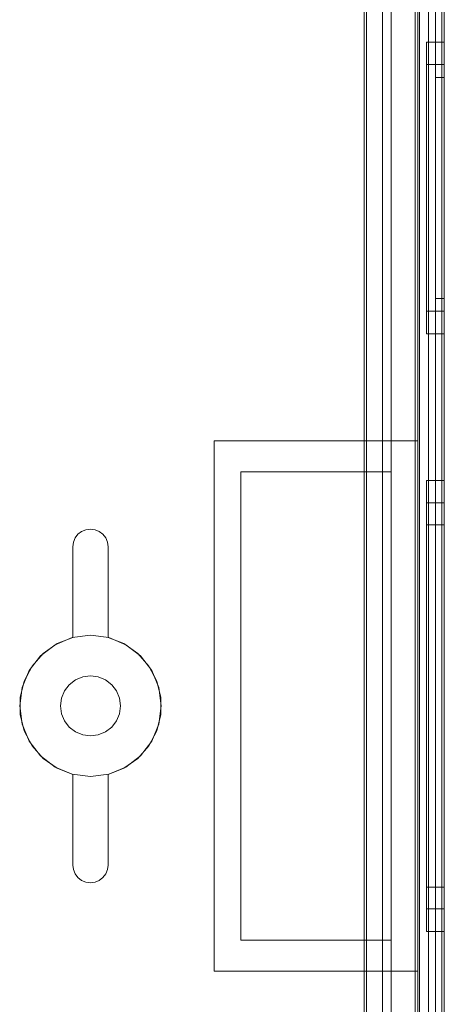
# Model space of a CAD drawing. Extents: x -620 to 300, y 62 to 1112.
# Tile 182 of 226: x 126.284 to 126.659, y 608.233 to 609.103. Entities that reach past the tile are written whole.
import ezdxf

# ---------------------------------------------------------------- set-up
doc = ezdxf.new("R2010")
doc.units = 0
doc.layers.get('0').update_dxf_attribs({"lineweight": 13})

# ---------------------------------------------------------------- blocks, each defined once
blk = doc.blocks.new('Referenz-A06CPVZML0')
at = {"color": 251, "linetype": 'ByBlock', "lineweight": 13, "ltscale": 0.13, "true_color": 0x636363}
for p, q in [((126.63297, 609.78559), (126.63297, 607.20747)), ((126.65866, 607.20747), (126.65866, 609.78559)), ((126.65641, 609.76972), (126.65641, 607.22466)), ((126.58793, 609.6508), (126.58793, 607.34226)), ((126.58991, 609.65278), (126.58991, 607.34028)), ((126.60397, 609.64809), (126.60397, 607.34497)), ((126.60397, 607.34497), (126.60397, 609.64809)), ((126.6446, 607.34497), (126.6446, 609.64809)), ((126.6446, 609.64809), (126.6446, 607.34497))]:
    blk.add_line(p, q, dxfattribs=at)
at = {"color": 9, "linetype": 'ByBlock', "lineweight": 13, "ltscale": 0.13, "true_color": 0xc1c9c4}
for p, q in [((126.63522, 609.78559), (126.63522, 608.73091)), ((126.63679, 609.78559), (126.63679, 607.20747)), ((126.65866, 607.20747), (126.65866, 609.78559)), ((126.65866, 607.20747), (126.65866, 609.78559)), ((126.65085, 609.69966), (126.65085, 608.49653)), ((126.65085, 609.69966), (126.65085, 608.49653)), ((126.65085, 609.69184), (126.65085, 607.30122)), ((126.65085, 607.30122), (126.65085, 609.69184)), ((126.65866, 608.49653), (126.65866, 609.69966)), ((126.65866, 609.69966), (126.65866, 608.49653)), ((126.65866, 607.30122), (126.65866, 609.69184)), ((126.65866, 609.69184), (126.65866, 607.30122)), ((126.61179, 609.64809), (126.61179, 607.34497)), ((126.63679, 607.34497), (126.63679, 609.64809)), ((126.58991, 609.52778), (126.58991, 608.70356)), ((126.61179, 608.70356), (126.61179, 609.52778)), ((126.58991, 608.70356), (126.58991, 609.51085)), ((126.65866, 609.08325), (126.64304, 609.08325)), ((126.64304, 609.08325), (126.64304, 609.07886)), ((126.64304, 609.08325), (126.64304, 609.07886)), ((126.65866, 609.07886), (126.65866, 609.08325)), ((126.65866, 609.08325), (126.65866, 609.07886)), ((126.64304, 609.07886), (126.64304, 609.06598)), ((126.64304, 609.07886), (126.64304, 609.06598)), ((126.65866, 609.06598), (126.65866, 609.07886)), ((126.65866, 609.07886), (126.65866, 609.06598)), ((126.64304, 609.06598), (126.64304, 609.0455)), ((126.64304, 609.06598), (126.64304, 609.0455)), ((126.65866, 609.0455), (126.65866, 609.06598)), ((126.65866, 609.06598), (126.65866, 609.0455)), ((126.65866, 609.06341), (126.64304, 609.06341)), ((126.64304, 609.06341), (126.64304, 609.05969)), ((126.64304, 609.06341), (126.64304, 609.05969)), ((126.64304, 609.05969), (126.64304, 609.0488)), ((126.64304, 609.05969), (126.64304, 609.0488)), ((126.65866, 609.06131), (126.65866, 609.06341)), ((126.65866, 609.06341), (126.65866, 609.06131)), ((126.65866, 609.05511), (126.65866, 609.06131)), ((126.65866, 609.06131), (126.65866, 609.05511)), ((126.64304, 609.0488), (126.64304, 609.03146)), ((126.64304, 609.0488), (126.64304, 609.03146)), ((126.65866, 609.052), (126.65085, 609.052)), ((126.65085, 609.052), (126.65085, 609.05012)), ((126.65085, 609.052), (126.65085, 609.05012)), ((126.65085, 609.05012), (126.65085, 609.04457)), ((126.65085, 609.05012), (126.65085, 609.04457)), ((126.65866, 609.04503), (126.65866, 609.05511)), ((126.65866, 609.05511), (126.65866, 609.04503)), ((126.65866, 609.05012), (126.65866, 609.052)), ((126.65866, 609.052), (126.65866, 609.05012)), ((126.65866, 609.04457), (126.65866, 609.05012)), ((126.65866, 609.05012), (126.65866, 609.04457)), ((126.64304, 609.0455), (126.64304, 609.0188)), ((126.64304, 609.0455), (126.64304, 609.0188)), ((126.65085, 609.04457), (126.65085, 609.03554)), ((126.65085, 609.04457), (126.65085, 609.03554)), ((126.65866, 609.0188), (126.65866, 609.0455)), ((126.65866, 609.0455), (126.65866, 609.0188)), ((126.65866, 609.03146), (126.65866, 609.04503)), ((126.65866, 609.04503), (126.65866, 609.03146)), ((126.65866, 609.03554), (126.65866, 609.04457)), ((126.65866, 609.04457), (126.65866, 609.03554)), ((126.64304, 609.03146), (126.64304, 609.00888)), ((126.64304, 609.03146), (126.64304, 609.00888)), ((126.65085, 609.03554), (126.65085, 609.0234)), ((126.65085, 609.03554), (126.65085, 609.0234)), ((126.65866, 609.0234), (126.65866, 609.03554)), ((126.65866, 609.03554), (126.65866, 609.0234)), ((126.65866, 609.01494), (126.65866, 609.03146)), ((126.65866, 609.03146), (126.65866, 609.01494)), ((126.65085, 609.0234), (126.65085, 609.0086)), ((126.65085, 609.0234), (126.65085, 609.0086)), ((126.65866, 609.0086), (126.65866, 609.0234)), ((126.65866, 609.0234), (126.65866, 609.0086)), ((126.64304, 609.0188), (126.64304, 608.98771)), ((126.64304, 609.0188), (126.64304, 608.98771)), ((126.65866, 608.98771), (126.65866, 609.0188)), ((126.65866, 609.0188), (126.65866, 608.98771)), ((126.65866, 608.99608), (126.65866, 609.01494)), ((126.65866, 609.01494), (126.65866, 608.99608)), ((126.64304, 609.00888), (126.64304, 608.98257)), ((126.64304, 609.00888), (126.64304, 608.98257)), ((126.65085, 609.0086), (126.65085, 608.99172)), ((126.65085, 609.0086), (126.65085, 608.99172)), ((126.65866, 608.99172), (126.65866, 609.0086)), ((126.65866, 609.0086), (126.65866, 608.99172)), ((126.65866, 608.97562), (126.65866, 608.99608)), ((126.65866, 608.99608), (126.65866, 608.97562)), ((126.64304, 608.98771), (126.64304, 608.95434)), ((126.64304, 608.98771), (126.64304, 608.95434)), ((126.65085, 608.99172), (126.65085, 608.9734)), ((126.65085, 608.99172), (126.65085, 608.9734)), ((126.65866, 608.9734), (126.65866, 608.99172)), ((126.65866, 608.99172), (126.65866, 608.9734)), ((126.65866, 608.95434), (126.65866, 608.98771)), ((126.65866, 608.98771), (126.65866, 608.95434)), ((126.64304, 608.98257), (126.64304, 608.95434)), ((126.64304, 608.98257), (126.64304, 608.95434)), ((126.65085, 608.9734), (126.65085, 608.95434)), ((126.65085, 608.9734), (126.65085, 608.95434)), ((126.65866, 608.95434), (126.65866, 608.97562)), ((126.65866, 608.97562), (126.65866, 608.95434)), ((126.65866, 608.95434), (126.65866, 608.9734)), ((126.65866, 608.9734), (126.65866, 608.95434)), ((126.64304, 608.95434), (126.64304, 608.92612)), ((126.64304, 608.95434), (126.64304, 608.92098)), ((126.64304, 608.95434), (126.64304, 608.92612)), ((126.64304, 608.95434), (126.64304, 608.92098)), ((126.65085, 608.95434), (126.65085, 608.93529)), ((126.65085, 608.95434), (126.65085, 608.93529)), ((126.65866, 608.93307), (126.65866, 608.95434)), ((126.65866, 608.92098), (126.65866, 608.95434)), ((126.65866, 608.93529), (126.65866, 608.95434)), ((126.65866, 608.95434), (126.65866, 608.93307)), ((126.65866, 608.95434), (126.65866, 608.92098)), ((126.65866, 608.95434), (126.65866, 608.93529)), ((126.65085, 608.93529), (126.65085, 608.91697)), ((126.65085, 608.93529), (126.65085, 608.91697)), ((126.65866, 608.91697), (126.65866, 608.93529)), ((126.65866, 608.93529), (126.65866, 608.91697)), ((126.64304, 608.92612), (126.64304, 608.89981)), ((126.64304, 608.92612), (126.64304, 608.89981)), ((126.65866, 608.91261), (126.65866, 608.93307)), ((126.65866, 608.93307), (126.65866, 608.91261)), ((126.64304, 608.92098), (126.64304, 608.88989)), ((126.64304, 608.92098), (126.64304, 608.88989)), ((126.65085, 608.91697), (126.65085, 608.90009)), ((126.65085, 608.91697), (126.65085, 608.90009)), ((126.65866, 608.88989), (126.65866, 608.92098)), ((126.65866, 608.92098), (126.65866, 608.88989)), ((126.65866, 608.90009), (126.65866, 608.91697)), ((126.65866, 608.91697), (126.65866, 608.90009)), ((126.65866, 608.89375), (126.65866, 608.91261)), ((126.65866, 608.91261), (126.65866, 608.89375)), ((126.64304, 608.89981), (126.64304, 608.87723)), ((126.64304, 608.89981), (126.64304, 608.87723)), ((126.65085, 608.90009), (126.65085, 608.88529)), ((126.65085, 608.90009), (126.65085, 608.88529)), ((126.65866, 608.88529), (126.65866, 608.90009)), ((126.65866, 608.90009), (126.65866, 608.88529)), ((126.65866, 608.87723), (126.65866, 608.89375)), ((126.65866, 608.89375), (126.65866, 608.87723)), ((126.64304, 608.88989), (126.64304, 608.86319)), ((126.64304, 608.88989), (126.64304, 608.86319)), ((126.65085, 608.88529), (126.65085, 608.87315)), ((126.65085, 608.88529), (126.65085, 608.87315)), ((126.65866, 608.86319), (126.65866, 608.88989)), ((126.65866, 608.88989), (126.65866, 608.86319)), ((126.65866, 608.87315), (126.65866, 608.88529)), ((126.65866, 608.88529), (126.65866, 608.87315)), ((126.64304, 608.87723), (126.64304, 608.85989)), ((126.64304, 608.87723), (126.64304, 608.85989)), ((126.65866, 608.86366), (126.65866, 608.87723)), ((126.65866, 608.87723), (126.65866, 608.86366)), ((126.65085, 608.87315), (126.65085, 608.86412)), ((126.65085, 608.87315), (126.65085, 608.86412)), ((126.65866, 608.86412), (126.65866, 608.87315)), ((126.65866, 608.87315), (126.65866, 608.86412)), ((126.64304, 608.86319), (126.64304, 608.84271)), ((126.64304, 608.86319), (126.64304, 608.84271)), ((126.64304, 608.85989), (126.64304, 608.849)), ((126.64304, 608.85989), (126.64304, 608.849)), ((126.65085, 608.86412), (126.65085, 608.85856)), ((126.65085, 608.86412), (126.65085, 608.85856)), ((126.65085, 608.85856), (126.65085, 608.85669)), ((126.65085, 608.85856), (126.65085, 608.85669)), ((126.65085, 608.85669), (126.65866, 608.85669)), ((126.65866, 608.85856), (126.65866, 608.86412)), ((126.65866, 608.86412), (126.65866, 608.85856)), ((126.65866, 608.85358), (126.65866, 608.86366)), ((126.65866, 608.86366), (126.65866, 608.85358)), ((126.65866, 608.84271), (126.65866, 608.86319)), ((126.65866, 608.86319), (126.65866, 608.84271)), ((126.65866, 608.85669), (126.65866, 608.85856)), ((126.65866, 608.85856), (126.65866, 608.85669)), ((126.64304, 608.849), (126.64304, 608.84528)), ((126.64304, 608.849), (126.64304, 608.84528)), ((126.65866, 608.84738), (126.65866, 608.85358)), ((126.65866, 608.85358), (126.65866, 608.84738)), ((126.65866, 608.84528), (126.65866, 608.84738)), ((126.65866, 608.84738), (126.65866, 608.84528)), ((126.64304, 608.84528), (126.65866, 608.84528)), ((126.64304, 608.84271), (126.64304, 608.82983)), ((126.64304, 608.84271), (126.64304, 608.82983)), ((126.65866, 608.82983), (126.65866, 608.84271)), ((126.65866, 608.84271), (126.65866, 608.82983)), ((126.64304, 608.82983), (126.64304, 608.82544)), ((126.64304, 608.82983), (126.64304, 608.82544)), ((126.65866, 608.82544), (126.65866, 608.82983)), ((126.65866, 608.82983), (126.65866, 608.82544)), ((126.64304, 608.82544), (126.65866, 608.82544)), ((126.45554, 608.73091), (126.54538, 608.73091)), ((126.45554, 608.49653), (126.45554, 608.73091)), ((126.45554, 608.73091), (126.45554, 608.73091)), ((126.45554, 608.73091), (126.54538, 608.73091)), ((126.45554, 608.49653), (126.45554, 608.73091)), ((126.54538, 608.73091), (126.63522, 608.73091)), ((126.54538, 608.73091), (126.63522, 608.73091)), ((126.63522, 608.73091), (126.63522, 608.49653)), ((126.63522, 608.73091), (126.63522, 608.73091)), ((126.63522, 608.73091), (126.63522, 608.49653)), ((126.47897, 608.70356), (126.58991, 608.70356)), ((126.47897, 608.2895), (126.47897, 608.70356)), ((126.47897, 608.70356), (126.47897, 608.2895)), ((126.54538, 608.70356), (126.47897, 608.70356)), ((126.47897, 608.70356), (126.47897, 608.70356)), ((126.58991, 608.70356), (126.54538, 608.70356)), ((126.61179, 608.70356), (126.58991, 608.70356)), ((126.58991, 608.70356), (126.61179, 608.70356)), ((126.58991, 608.70356), (126.58991, 608.70356)), ((126.61179, 608.2895), (126.61179, 608.70356)), ((126.61179, 608.70356), (126.61179, 608.70356)), ((126.65866, 608.69575), (126.64304, 608.69575)), ((126.64304, 608.69575), (126.64304, 608.68896)), ((126.64304, 608.69575), (126.64304, 608.68896)), ((126.65866, 608.68896), (126.65866, 608.69575)), ((126.65866, 608.69575), (126.65866, 608.68896)), ((126.64304, 608.68896), (126.64304, 608.66906)), ((126.64304, 608.68896), (126.64304, 608.66906)), ((126.65866, 608.66906), (126.65866, 608.68896)), ((126.65866, 608.68896), (126.65866, 608.66906)), ((126.65866, 608.67591), (126.64304, 608.67591)), ((126.64304, 608.67591), (126.64304, 608.66979)), ((126.64304, 608.67591), (126.64304, 608.66979)), ((126.65866, 608.66979), (126.65866, 608.67591)), ((126.65866, 608.67591), (126.65866, 608.66979)), ((126.64304, 608.66979), (126.64304, 608.65188)), ((126.64304, 608.66979), (126.64304, 608.65188)), ((126.64304, 608.66906), (126.64304, 608.6374)), ((126.64304, 608.66906), (126.64304, 608.6374)), ((126.65866, 608.65188), (126.65866, 608.66979)), ((126.65866, 608.66979), (126.65866, 608.65188)), ((126.65866, 608.6374), (126.65866, 608.66906)), ((126.65866, 608.66906), (126.65866, 608.6374)), ((126.65866, 608.65669), (126.64304, 608.65669)), ((126.64304, 608.65669), (126.64304, 608.65123)), ((126.64304, 608.65669), (126.64304, 608.65123)), ((126.65866, 608.65123), (126.65866, 608.65669)), ((126.65866, 608.65669), (126.65866, 608.65123)), ((126.33263, 608.64497), (126.33511, 608.64821)), ((126.33511, 608.64821), (126.33263, 608.64497)), ((126.33511, 608.64821), (126.33835, 608.65069)), ((126.33835, 608.65069), (126.33511, 608.64821)), ((126.33835, 608.65069), (126.34212, 608.65225)), ((126.34212, 608.65225), (126.33835, 608.65069)), ((126.34212, 608.65225), (126.34616, 608.65278)), ((126.34616, 608.65278), (126.34212, 608.65225)), ((126.34616, 608.65278), (126.35021, 608.65225)), ((126.35021, 608.65225), (126.34616, 608.65278)), ((126.35021, 608.65225), (126.35397, 608.65069)), ((126.35397, 608.65069), (126.35021, 608.65225)), ((126.35397, 608.65069), (126.35721, 608.64821)), ((126.35721, 608.64821), (126.35397, 608.65069)), ((126.35721, 608.64821), (126.35969, 608.64497)), ((126.35969, 608.64497), (126.35721, 608.64821)), ((126.64304, 608.65188), (126.64304, 608.62337)), ((126.64304, 608.65188), (126.64304, 608.62337)), ((126.64304, 608.65123), (126.64304, 608.63523)), ((126.64304, 608.65123), (126.64304, 608.63523)), ((126.65866, 608.62337), (126.65866, 608.65188)), ((126.65866, 608.65188), (126.65866, 608.62337)), ((126.65866, 608.63523), (126.65866, 608.65123)), ((126.65866, 608.65123), (126.65866, 608.63523)), ((126.33054, 608.63716), (126.33107, 608.6412)), ((126.33107, 608.6412), (126.33054, 608.63716)), ((126.33107, 608.6412), (126.33263, 608.64497)), ((126.33263, 608.64497), (126.33107, 608.6412)), ((126.35969, 608.64497), (126.36125, 608.6412)), ((126.36125, 608.6412), (126.35969, 608.64497)), ((126.36125, 608.6412), (126.36179, 608.63716)), ((126.36179, 608.63716), (126.36125, 608.6412)), ((126.33054, 608.55705), (126.33054, 608.63716)), ((126.33054, 608.63716), (126.33054, 608.55705)), ((126.33054, 608.63716), (126.33054, 608.63716)), ((126.36179, 608.63716), (126.36179, 608.55705)), ((126.36179, 608.55705), (126.36179, 608.63716)), ((126.36179, 608.63716), (126.36179, 608.63716)), ((126.64304, 608.6374), (126.64304, 608.59614)), ((126.64304, 608.6374), (126.64304, 608.59614)), ((126.64304, 608.63523), (126.64304, 608.60978)), ((126.64304, 608.63523), (126.64304, 608.60978)), ((126.65866, 608.59614), (126.65866, 608.6374)), ((126.65866, 608.6374), (126.65866, 608.59614)), ((126.65866, 608.60978), (126.65866, 608.63523)), ((126.65866, 608.63523), (126.65866, 608.60978)), ((126.64304, 608.62337), (126.64304, 608.58622)), ((126.64304, 608.62337), (126.64304, 608.58622)), ((126.65866, 608.58622), (126.65866, 608.62337)), ((126.65866, 608.62337), (126.65866, 608.58622)), ((126.64304, 608.60978), (126.64304, 608.57661)), ((126.64304, 608.60978), (126.64304, 608.57661)), ((126.65866, 608.57661), (126.65866, 608.60978)), ((126.65866, 608.60978), (126.65866, 608.57661)), ((126.64304, 608.59614), (126.64304, 608.54809)), ((126.64304, 608.59614), (126.64304, 608.54809)), ((126.65866, 608.54809), (126.65866, 608.59614)), ((126.65866, 608.59614), (126.65866, 608.54809)), ((126.64304, 608.58622), (126.64304, 608.54296)), ((126.64304, 608.58622), (126.64304, 608.54296)), ((126.65866, 608.54296), (126.65866, 608.58622)), ((126.65866, 608.58622), (126.65866, 608.54296)), ((126.64304, 608.57661), (126.64304, 608.53798)), ((126.64304, 608.57661), (126.64304, 608.53798)), ((126.65866, 608.53798), (126.65866, 608.57661)), ((126.65866, 608.57661), (126.65866, 608.53798)), ((126.30439, 608.54302), (126.31662, 608.55161)), ((126.31662, 608.55161), (126.30439, 608.54302)), ((126.32999, 608.5569), (126.31491, 608.55066)), ((126.32999, 608.5569), (126.31491, 608.55066)), ((126.31662, 608.55161), (126.33054, 608.55705)), ((126.33054, 608.55705), (126.31662, 608.55161)), ((126.34616, 608.55903), (126.32999, 608.5569)), ((126.34616, 608.55903), (126.32999, 608.5569)), ((126.33054, 608.55705), (126.33054, 608.55705)), ((126.36234, 608.5569), (126.34616, 608.55903)), ((126.36234, 608.5569), (126.34616, 608.55903)), ((126.36179, 608.55705), (126.3757, 608.55161)), ((126.3757, 608.55161), (126.36179, 608.55705)), ((126.36179, 608.55705), (126.36179, 608.55705)), ((126.37741, 608.55066), (126.36234, 608.5569)), ((126.37741, 608.55066), (126.36234, 608.5569)), ((126.3757, 608.55161), (126.38793, 608.54302)), ((126.38793, 608.54302), (126.3757, 608.55161)), ((126.29455, 608.53178), (126.30439, 608.54302)), ((126.30439, 608.54302), (126.29455, 608.53178)), ((126.31491, 608.55066), (126.30197, 608.54073)), ((126.31491, 608.55066), (126.30197, 608.54073)), ((126.39036, 608.54073), (126.37741, 608.55066)), ((126.39036, 608.54073), (126.37741, 608.55066)), ((126.38793, 608.54302), (126.39778, 608.53178)), ((126.39778, 608.53178), (126.38793, 608.54302)), ((126.64304, 608.54809), (126.64304, 608.49653)), ((126.64304, 608.54809), (126.64304, 608.49653)), ((126.64304, 608.54296), (126.64304, 608.49653)), ((126.64304, 608.54296), (126.64304, 608.49653)), ((126.65866, 608.49653), (126.65866, 608.54809)), ((126.65866, 608.54809), (126.65866, 608.49653)), ((126.65866, 608.49653), (126.65866, 608.54296)), ((126.65866, 608.54296), (126.65866, 608.49653)), ((126.30197, 608.54073), (126.29204, 608.52778)), ((126.30197, 608.54073), (126.29204, 608.52778)), ((126.40029, 608.52778), (126.39036, 608.54073)), ((126.40029, 608.52778), (126.39036, 608.54073)), ((126.64304, 608.53798), (126.64304, 608.49653)), ((126.64304, 608.53798), (126.64304, 608.49653)), ((126.65866, 608.49653), (126.65866, 608.53798)), ((126.65866, 608.53798), (126.65866, 608.49653)), ((126.29204, 608.52778), (126.28579, 608.51271)), ((126.29204, 608.52778), (126.28579, 608.51271)), ((126.28766, 608.51852), (126.29455, 608.53178)), ((126.29455, 608.53178), (126.28766, 608.51852)), ((126.39778, 608.53178), (126.40467, 608.51852)), ((126.40467, 608.51852), (126.39778, 608.53178)), ((126.40653, 608.51271), (126.40029, 608.52778)), ((126.40653, 608.51271), (126.40029, 608.52778)), ((126.28411, 608.504), (126.28766, 608.51852)), ((126.28766, 608.51852), (126.28411, 608.504)), ((126.33288, 608.51954), (126.32738, 608.51531)), ((126.32738, 608.51531), (126.33288, 608.51954)), ((126.33929, 608.52219), (126.33288, 608.51954)), ((126.33288, 608.51954), (126.33929, 608.52219)), ((126.34616, 608.52309), (126.33929, 608.52219)), ((126.33929, 608.52219), (126.34616, 608.52309)), ((126.35304, 608.52219), (126.34616, 608.52309)), ((126.34616, 608.52309), (126.35304, 608.52219)), ((126.35944, 608.51954), (126.35304, 608.52219)), ((126.35304, 608.52219), (126.35944, 608.51954)), ((126.36494, 608.51531), (126.35944, 608.51954)), ((126.35944, 608.51954), (126.36494, 608.51531)), ((126.40467, 608.51852), (126.40821, 608.504)), ((126.40821, 608.504), (126.40467, 608.51852)), ((126.28579, 608.51271), (126.28366, 608.49653)), ((126.28579, 608.51271), (126.28366, 608.49653)), ((126.32316, 608.50981), (126.3205, 608.50341)), ((126.3205, 608.50341), (126.32316, 608.50981)), ((126.32738, 608.51531), (126.32316, 608.50981)), ((126.32316, 608.50981), (126.32738, 608.51531)), ((126.36917, 608.50981), (126.36494, 608.51531)), ((126.36494, 608.51531), (126.36917, 608.50981)), ((126.37182, 608.50341), (126.36917, 608.50981)), ((126.36917, 608.50981), (126.37182, 608.50341)), ((126.40866, 608.49653), (126.40653, 608.51271)), ((126.40866, 608.49653), (126.40653, 608.51271)), ((126.28411, 608.48906), (126.28411, 608.504)), ((126.28411, 608.504), (126.28411, 608.48906)), ((126.3205, 608.50341), (126.3196, 608.49653)), ((126.3196, 608.49653), (126.3205, 608.50341)), ((126.37272, 608.49653), (126.37182, 608.50341)), ((126.37182, 608.50341), (126.37272, 608.49653)), ((126.40821, 608.504), (126.40821, 608.48906)), ((126.40821, 608.48906), (126.40821, 608.504)), ((126.28366, 608.49653), (126.28579, 608.48036)), ((126.28366, 608.49653), (126.28579, 608.48036)), ((126.3196, 608.49653), (126.3205, 608.48966)), ((126.3205, 608.48966), (126.3196, 608.49653)), ((126.37182, 608.48966), (126.37272, 608.49653)), ((126.37272, 608.49653), (126.37182, 608.48966)), ((126.40653, 608.48036), (126.40866, 608.49653)), ((126.40653, 608.48036), (126.40866, 608.49653)), ((126.45554, 608.26216), (126.45554, 608.49653)), ((126.45554, 608.26216), (126.45554, 608.49653)), ((126.63522, 608.49653), (126.63522, 608.26216)), ((126.63522, 608.49653), (126.63522, 608.26216)), ((126.64304, 608.49653), (126.64304, 608.45011)), ((126.64304, 608.49653), (126.64304, 608.44497)), ((126.64304, 608.49653), (126.64304, 608.45508)), ((126.64304, 608.49653), (126.64304, 608.45011)), ((126.64304, 608.49653), (126.64304, 608.44497)), ((126.64304, 608.49653), (126.64304, 608.45508)), ((126.65085, 608.49653), (126.65085, 607.29341)), ((126.65085, 608.49653), (126.65085, 607.29341)), ((126.65866, 607.29341), (126.65866, 608.49653)), ((126.65866, 608.45011), (126.65866, 608.49653)), ((126.65866, 608.44497), (126.65866, 608.49653)), ((126.65866, 608.45508), (126.65866, 608.49653)), ((126.65866, 608.49653), (126.65866, 607.29341)), ((126.65866, 608.49653), (126.65866, 608.45011)), ((126.65866, 608.49653), (126.65866, 608.44497)), ((126.65866, 608.49653), (126.65866, 608.45508)), ((126.28766, 608.47454), (126.28411, 608.48906)), ((126.28411, 608.48906), (126.28766, 608.47454)), ((126.3205, 608.48966), (126.32316, 608.48325)), ((126.32316, 608.48325), (126.3205, 608.48966)), ((126.32316, 608.48325), (126.32738, 608.47775)), ((126.32738, 608.47775), (126.32316, 608.48325)), ((126.36494, 608.47775), (126.36917, 608.48325)), ((126.36917, 608.48325), (126.36494, 608.47775)), ((126.36917, 608.48325), (126.37182, 608.48966)), ((126.37182, 608.48966), (126.36917, 608.48325)), ((126.40821, 608.48906), (126.40467, 608.47454)), ((126.40467, 608.47454), (126.40821, 608.48906)), ((126.28579, 608.48036), (126.29204, 608.46528)), ((126.28579, 608.48036), (126.29204, 608.46528)), ((126.29455, 608.46129), (126.28766, 608.47454)), ((126.28766, 608.47454), (126.29455, 608.46129)), ((126.32738, 608.47775), (126.33288, 608.47353)), ((126.33288, 608.47353), (126.32738, 608.47775)), ((126.33288, 608.47353), (126.33929, 608.47087)), ((126.33929, 608.47087), (126.33288, 608.47353)), ((126.35304, 608.47087), (126.35944, 608.47353)), ((126.35944, 608.47353), (126.35304, 608.47087)), ((126.35944, 608.47353), (126.36494, 608.47775)), ((126.36494, 608.47775), (126.35944, 608.47353)), ((126.40467, 608.47454), (126.39778, 608.46129)), ((126.39778, 608.46129), (126.40467, 608.47454)), ((126.40029, 608.46528), (126.40653, 608.48036)), ((126.40029, 608.46528), (126.40653, 608.48036)), ((126.29204, 608.46528), (126.30197, 608.45234)), ((126.29204, 608.46528), (126.30197, 608.45234)), ((126.33929, 608.47087), (126.34616, 608.46997)), ((126.34616, 608.46997), (126.33929, 608.47087)), ((126.34616, 608.46997), (126.35304, 608.47087)), ((126.35304, 608.47087), (126.34616, 608.46997)), ((126.39036, 608.45234), (126.40029, 608.46528)), ((126.39036, 608.45234), (126.40029, 608.46528)), ((126.30439, 608.45004), (126.29455, 608.46129)), ((126.29455, 608.46129), (126.30439, 608.45004)), ((126.39778, 608.46129), (126.38793, 608.45004)), ((126.38793, 608.45004), (126.39778, 608.46129)), ((126.30197, 608.45234), (126.31491, 608.44241)), ((126.30197, 608.45234), (126.31491, 608.44241)), ((126.31662, 608.44146), (126.30439, 608.45004)), ((126.30439, 608.45004), (126.31662, 608.44146)), ((126.38793, 608.45004), (126.3757, 608.44146)), ((126.3757, 608.44146), (126.38793, 608.45004)), ((126.37741, 608.44241), (126.39036, 608.45234)), ((126.37741, 608.44241), (126.39036, 608.45234)), ((126.64304, 608.45508), (126.64304, 608.41645)), ((126.64304, 608.45508), (126.64304, 608.41645)), ((126.64304, 608.45011), (126.64304, 608.40684)), ((126.64304, 608.45011), (126.64304, 608.40684)), ((126.65866, 608.41645), (126.65866, 608.45508)), ((126.65866, 608.45508), (126.65866, 608.41645)), ((126.65866, 608.40684), (126.65866, 608.45011)), ((126.65866, 608.45011), (126.65866, 608.40684)), ((126.31491, 608.44241), (126.32999, 608.43616)), ((126.31491, 608.44241), (126.32999, 608.43616)), ((126.33054, 608.43602), (126.31662, 608.44146)), ((126.31662, 608.44146), (126.33054, 608.43602)), ((126.3757, 608.44146), (126.36179, 608.43602)), ((126.36179, 608.43602), (126.3757, 608.44146)), ((126.36234, 608.43616), (126.37741, 608.44241)), ((126.36234, 608.43616), (126.37741, 608.44241)), ((126.64304, 608.44497), (126.64304, 608.39692)), ((126.64304, 608.44497), (126.64304, 608.39692)), ((126.65866, 608.39692), (126.65866, 608.44497)), ((126.65866, 608.44497), (126.65866, 608.39692)), ((126.32999, 608.43616), (126.34616, 608.43403)), ((126.32999, 608.43616), (126.34616, 608.43403)), ((126.33054, 608.35591), (126.33054, 608.43602)), ((126.33054, 608.43602), (126.33054, 608.35591)), ((126.33054, 608.43602), (126.33054, 608.43602)), ((126.34616, 608.43403), (126.36234, 608.43616)), ((126.34616, 608.43403), (126.36234, 608.43616)), ((126.36179, 608.43602), (126.36179, 608.35591)), ((126.36179, 608.35591), (126.36179, 608.43602)), ((126.36179, 608.43602), (126.36179, 608.43602)), ((126.64304, 608.41645), (126.64304, 608.38328)), ((126.64304, 608.41645), (126.64304, 608.38328)), ((126.65866, 608.38328), (126.65866, 608.41645)), ((126.65866, 608.41645), (126.65866, 608.38328)), ((126.64304, 608.40684), (126.64304, 608.36969)), ((126.64304, 608.40684), (126.64304, 608.36969)), ((126.65866, 608.36969), (126.65866, 608.40684)), ((126.65866, 608.40684), (126.65866, 608.36969)), ((126.64304, 608.39692), (126.64304, 608.35566)), ((126.64304, 608.39692), (126.64304, 608.35566)), ((126.65866, 608.35566), (126.65866, 608.39692)), ((126.65866, 608.39692), (126.65866, 608.35566)), ((126.64304, 608.38328), (126.64304, 608.35783)), ((126.64304, 608.38328), (126.64304, 608.35783)), ((126.65866, 608.35783), (126.65866, 608.38328)), ((126.65866, 608.38328), (126.65866, 608.35783)), ((126.64304, 608.36969), (126.64304, 608.34119)), ((126.64304, 608.36969), (126.64304, 608.34119)), ((126.65866, 608.34119), (126.65866, 608.36969)), ((126.65866, 608.36969), (126.65866, 608.34119)), ((126.33107, 608.35186), (126.33054, 608.35591)), ((126.33054, 608.35591), (126.33107, 608.35186)), ((126.33054, 608.35591), (126.33054, 608.35591)), ((126.33263, 608.34809), (126.33107, 608.35186)), ((126.33107, 608.35186), (126.33263, 608.34809)), ((126.36125, 608.35186), (126.35969, 608.34809)), ((126.35969, 608.34809), (126.36125, 608.35186)), ((126.36179, 608.35591), (126.36125, 608.35186)), ((126.36125, 608.35186), (126.36179, 608.35591)), ((126.36179, 608.35591), (126.36179, 608.35591)), ((126.64304, 608.35783), (126.64304, 608.34183)), ((126.64304, 608.35783), (126.64304, 608.34183)), ((126.64304, 608.35566), (126.64304, 608.324)), ((126.64304, 608.35566), (126.64304, 608.324)), ((126.65866, 608.34183), (126.65866, 608.35783)), ((126.65866, 608.35783), (126.65866, 608.34183)), ((126.65866, 608.324), (126.65866, 608.35566)), ((126.65866, 608.35566), (126.65866, 608.324)), ((126.33511, 608.34486), (126.33263, 608.34809)), ((126.33263, 608.34809), (126.33511, 608.34486)), ((126.33835, 608.34238), (126.33511, 608.34486)), ((126.33511, 608.34486), (126.33835, 608.34238)), ((126.35721, 608.34486), (126.35397, 608.34238)), ((126.35397, 608.34238), (126.35721, 608.34486)), ((126.35969, 608.34809), (126.35721, 608.34486)), ((126.35721, 608.34486), (126.35969, 608.34809)), ((126.34212, 608.34081), (126.33835, 608.34238)), ((126.33835, 608.34238), (126.34212, 608.34081)), ((126.34616, 608.34028), (126.34212, 608.34081)), ((126.34212, 608.34081), (126.34616, 608.34028)), ((126.35021, 608.34081), (126.34616, 608.34028)), ((126.34616, 608.34028), (126.35021, 608.34081)), ((126.35397, 608.34238), (126.35021, 608.34081)), ((126.35021, 608.34081), (126.35397, 608.34238)), ((126.64304, 608.34183), (126.64304, 608.33638)), ((126.64304, 608.34183), (126.64304, 608.33638)), ((126.64304, 608.34119), (126.64304, 608.32327)), ((126.64304, 608.34119), (126.64304, 608.32327)), ((126.64304, 608.33638), (126.65866, 608.33638)), ((126.65866, 608.33638), (126.65866, 608.34183)), ((126.65866, 608.34183), (126.65866, 608.33638)), ((126.65866, 608.32327), (126.65866, 608.34119)), ((126.65866, 608.34119), (126.65866, 608.32327)), ((126.64304, 608.324), (126.64304, 608.3041)), ((126.64304, 608.324), (126.64304, 608.3041)), ((126.64304, 608.32327), (126.64304, 608.31716)), ((126.64304, 608.32327), (126.64304, 608.31716)), ((126.64304, 608.31716), (126.65866, 608.31716)), ((126.65866, 608.3041), (126.65866, 608.324)), ((126.65866, 608.324), (126.65866, 608.3041)), ((126.65866, 608.31716), (126.65866, 608.32327)), ((126.65866, 608.32327), (126.65866, 608.31716)), ((126.64304, 608.3041), (126.64304, 608.29731)), ((126.64304, 608.3041), (126.64304, 608.29731)), ((126.65866, 608.29731), (126.65866, 608.3041)), ((126.65866, 608.3041), (126.65866, 608.29731)), ((126.64304, 608.29731), (126.65866, 608.29731)), ((126.58991, 608.2895), (126.47897, 608.2895)), ((126.47897, 608.2895), (126.54538, 608.2895)), ((126.47897, 608.2895), (126.47897, 608.2895)), ((126.54538, 608.2895), (126.58991, 608.2895)), ((126.58991, 608.19736), (126.58991, 608.2895)), ((126.58991, 608.2895), (126.61179, 608.2895)), ((126.58991, 608.2895), (126.58991, 608.19736)), ((126.61179, 608.2895), (126.58991, 608.2895)), ((126.58991, 608.2895), (126.58991, 608.2895)), ((126.61179, 607.46528), (126.61179, 608.2895)), ((126.61179, 608.2895), (126.61179, 608.2895)), ((126.54538, 608.26216), (126.45554, 608.26216)), ((126.45554, 608.26216), (126.45554, 608.26216)), ((126.54538, 608.26216), (126.45554, 608.26216)), ((126.63522, 608.26216), (126.54538, 608.26216)), ((126.63522, 608.26216), (126.54538, 608.26216)), ((126.63522, 608.26216), (126.63522, 608.26216)), ((126.63522, 608.26216), (126.63522, 607.20747))]:
    blk.add_line(p, q, dxfattribs=at)

msp = doc.modelspace()

# ---------------------------------------------------------------- block references
at = {"color": 8, "lineweight": 25, "ltscale": 0.25, "true_color": 0x808080}
msp.add_blockref('Referenz-A06CPVZML0', (0, 0), dxfattribs=at)

doc.saveas('drawing.dxf')
